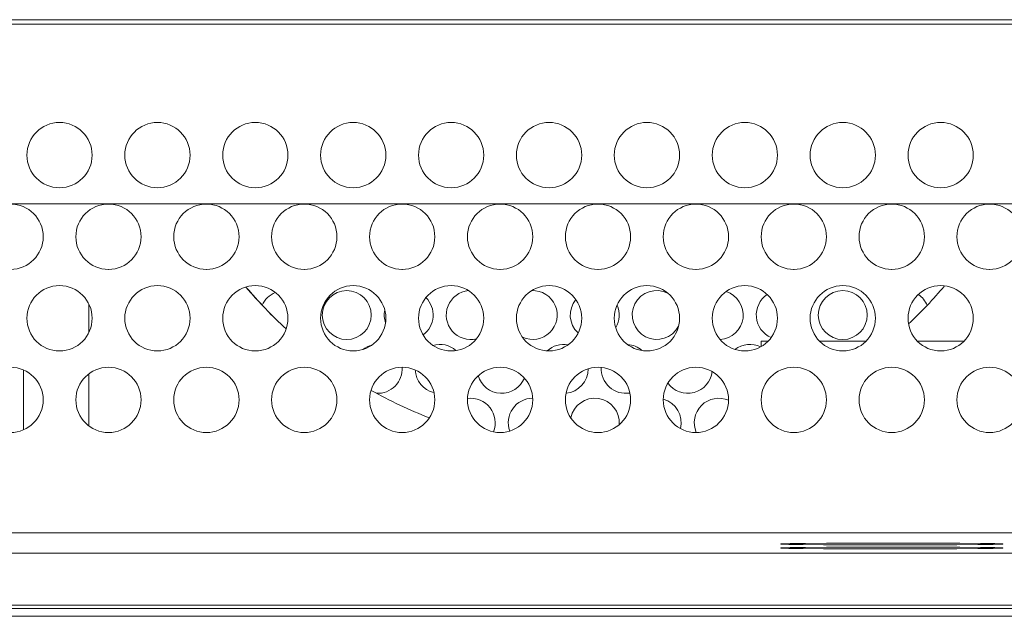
# Model space of a CAD drawing. Extents: x 0 to 841, y 0 to 594.
# Tile 38 of 88: x 674 to 704, y 263 to 281. Entities that reach past the tile are written whole.
import ezdxf

# ---------------------------------------------------------------- set-up
doc = ezdxf.new("R2010")
doc.units = 0

msp = doc.modelspace()

# ---------------------------------------------------------------- linework, layer by layer
at = {"color": 7, "lineweight": 13}
for p, q in [((646.068, 281.195), (754.407, 281.195)), ((754.268, 281.335), (646.208, 281.335)), ((737.738, 265.61), (662.752, 265.61)), ((664.717, 264.989), (735.738, 264.989)), ((662.718, 263.393), (737.738, 263.394)), ((662.717, 263.295), (737.738, 263.295)), ((662.705, 263.053), (737.738, 263.053))]:
    msp.add_line(p, q, dxfattribs=at)
at = {"color": 7, "lineweight": 13, "ltscale": 0.075}
for p, q in [((676.238, 275.69), (673.238, 275.69)), ((679.238, 275.69), (676.238, 275.69)), ((682.238, 275.69), (679.238, 275.69)), ((685.238, 275.69), (682.238, 275.69)), ((688.238, 275.69), (685.238, 275.69)), ((691.238, 275.69), (688.238, 275.69)), ((694.238, 275.69), (691.238, 275.69)), ((697.238, 275.69), (694.238, 275.69)), ((700.238, 275.69), (697.238, 275.69)), ((703.238, 275.69), (700.238, 275.69)), ((706.238, 275.69), (703.238, 275.69))]:
    msp.add_line(p, q, dxfattribs=at)
at = {"color": 7, "lineweight": 13, "ltscale": 0.000306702}
for p, q in [((676.231, 273.685), (676.244, 273.685)), ((679.231, 273.685), (679.244, 273.685)), ((682.231, 273.685), (682.244, 273.685)), ((685.231, 273.685), (685.244, 273.685)), ((688.231, 273.685), (688.244, 273.685)), ((691.231, 273.685), (691.244, 273.685))]:
    msp.add_line(p, q, dxfattribs=at)
at = {"color": 7, "lineweight": 13, "ltscale": 0.000308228}
for p, q in [((694.231, 273.685), (694.244, 273.685)), ((697.231, 273.685), (697.244, 273.685)), ((700.231, 273.685), (700.244, 273.685)), ((703.231, 273.685), (703.244, 273.685))]:
    msp.add_line(p, q, dxfattribs=at)
at = {"color": 7, "lineweight": 13, "ltscale": 0.021473}
msp.add_line((675.638, 272.614), (675.638, 271.755), dxfattribs=at)
at = {"color": 7, "lineweight": 13, "ltscale": 0.005354}
msp.add_line((696.238, 271.485), (696.452, 271.485), dxfattribs=at)
at = {"color": 7, "lineweight": 13, "ltscale": 0.004135}
msp.add_line((696.238, 271.319), (696.238, 271.485), dxfattribs=at)
at = {"color": 7, "lineweight": 13, "ltscale": 0.035713}
for p, q in [((698.023, 271.485), (699.452, 271.485)), ((701.024, 271.485), (702.452, 271.485))]:
    msp.add_line(p, q, dxfattribs=at)
at = {"color": 7, "lineweight": 13, "ltscale": 0.045814}
msp.add_line((673.638, 268.768), (673.638, 270.601), dxfattribs=at)
at = {"color": 7, "lineweight": 13, "ltscale": 0.039986}
msp.add_line((675.638, 270.484), (675.638, 268.885), dxfattribs=at)
at = {"color": 7, "lineweight": 13}
for points in [[(696.838, 265.269), (696.838, 265.269), (696.839, 265.269), (696.844, 265.27), (696.877, 265.273), (696.935, 265.275), (697.129, 265.28), (697.595, 265.287), (698.244, 265.292), (699.038, 265.296), (700.238, 265.298)], [(700.238, 265.239), (699.354, 265.24), (698.147, 265.245), (697.52, 265.251), (697.082, 265.257), (696.912, 265.262), (696.863, 265.265), (696.84, 265.267), (696.838, 265.268), (696.838, 265.268), (696.838, 265.268), (696.838, 265.268), (696.838, 265.269)], [(700.238, 265.298), (701.121, 265.297), (702.328, 265.292), (702.955, 265.286), (703.393, 265.279), (703.558, 265.275), (703.607, 265.272), (703.633, 265.27), (703.637, 265.269), (703.637, 265.269), (703.638, 265.269)], [(703.638, 265.269), (703.638, 265.268), (703.638, 265.268), (703.638, 265.268), (703.637, 265.268), (703.636, 265.267), (703.631, 265.267), (703.599, 265.264), (703.54, 265.261), (703.346, 265.256), (702.881, 265.25), (702.231, 265.244), (701.438, 265.241), (700.238, 265.239)], [(696.838, 265.146), (696.838, 265.147), (696.839, 265.147), (696.844, 265.148), (696.877, 265.151), (696.935, 265.153), (697.129, 265.158), (697.595, 265.165), (698.244, 265.17), (699.038, 265.174), (700.238, 265.176)], [(700.238, 265.117), (699.354, 265.118), (698.147, 265.123), (697.52, 265.128), (697.082, 265.135), (696.912, 265.14), (696.863, 265.143), (696.84, 265.145), (696.838, 265.146), (696.838, 265.146), (696.838, 265.146), (696.838, 265.146), (696.838, 265.146)], [(700.238, 265.176), (701.121, 265.175), (702.328, 265.17), (702.955, 265.164), (703.393, 265.157), (703.558, 265.153), (703.607, 265.15), (703.633, 265.148), (703.637, 265.147), (703.637, 265.147), (703.638, 265.147)], [(703.638, 265.147), (703.638, 265.146), (703.638, 265.146), (703.638, 265.146), (703.637, 265.146), (703.636, 265.145), (703.631, 265.144), (703.599, 265.142), (703.54, 265.139), (703.346, 265.134), (702.881, 265.128), (702.231, 265.122), (701.438, 265.118), (700.238, 265.117)]]:
    msp.add_lwpolyline(points, dxfattribs=at)
for centre, radius in [((674.738, 277.185), 1), ((677.738, 277.185), 1), ((680.738, 277.185), 1), ((683.738, 277.185), 1), ((686.738, 277.185), 1), ((689.738, 277.185), 1), ((692.738, 277.185), 1), ((695.738, 277.185), 1), ((698.738, 277.185), 1), ((701.738, 277.185), 1), ((673.238, 274.685), 1), ((676.238, 274.685), 1), ((679.238, 274.685), 1), ((682.238, 274.685), 1), ((685.238, 274.685), 1), ((688.238, 274.685), 1), ((691.238, 274.685), 1), ((694.238, 274.685), 1), ((697.238, 274.685), 1), ((700.238, 274.685), 1), ((703.238, 274.685), 1), ((674.738, 272.185), 1), ((677.738, 272.185), 1), ((680.738, 272.185), 1), ((683.738, 272.185), 1), ((686.738, 272.185), 1), ((689.738, 272.185), 1), ((692.738, 272.185), 1), ((695.738, 272.185), 1), ((698.738, 272.185), 1), ((701.738, 272.185), 1), ((683.538, 272.285), 0.75), ((698.738, 272.285), 0.75), ((673.238, 269.685), 1), ((676.238, 269.685), 1), ((679.238, 269.685), 1), ((682.238, 269.685), 1), ((685.238, 269.685), 1), ((688.238, 269.685), 1), ((691.238, 269.685), 1), ((694.238, 269.685), 1), ((697.238, 269.685), 1), ((700.238, 269.685), 1), ((703.238, 269.685), 1)]:
    msp.add_circle(centre, radius, dxfattribs=at)
for centre, radius, start, end in [((691.138, 282.185), 14, 220.2307, 225), ((691.138, 282.185), 14, 220.2307, 227.5083), ((691.138, 282.185), 14, 313.387, 319.9583), ((681.638, 272.285), 0.75, 112.721, 156.5928), ((685.438, 272.285), 0.75, 305.9769, 45.3477), ((687.338, 272.285), 0.75, 95.2954, 283.6179), ((689.238, 272.285), 0.75, 245.4684, 92.0255), ((691.138, 272.285), 0.75, 140.9087, 227.1557), ((693.038, 272.285), 0.75, 63.1408, 332.9968), ((694.938, 272.285), 0.75, 273.0546, 72.7182), ((696.838, 272.285), 0.75, 123.3859, 246.9202), ((700.638, 272.285), 0.75, 23.4085, 56.6194), ((685.438, 272.285), 0.75, 168.3674, 198.5875), ((691.138, 272.285), 0.75, 329.1793, 23.6449), ((684.488, 270.635), 0.75, 104.0222, 127.787), ((686.388, 270.635), 0.75, 48.38, 106.0957), ((690.188, 270.635), 0.75, 79.7685, 132.6589), ((692.088, 270.635), 0.75, 48.4571, 85.9617), ((695.888, 270.635), 0.75, 63.8782, 127.2569), ((684.488, 270.635), 0.75, 267.068, 3.8185), ((690.188, 270.635), 0.75, 275.5796, 360), ((692.088, 270.635), 0.75, 176.5626, 279.6333), ((686.388, 270.635), 0.75, 182.6072, 256.3524), ((688.288, 270.635), 0.75, 196.1151, 337.8173), ((693.988, 270.635), 0.75, 215.9026, 353.7169), ((691.138, 282.185), 14, 240.6901, 248.7798), ((687.338, 268.985), 0.75, 338.1221, 97.5774), ((689.238, 268.985), 0.75, 90.111, 199.948), ((691.138, 268.985), 0.75, 355.2552, 168.3043), ((694.938, 268.985), 0.75, 66.4431, 203.5777), ((693.038, 268.985), 0.75, 346.0327, 74.4989)]:
    msp.add_arc(centre, radius, start, end, dxfattribs=at)

doc.saveas('drawing.dxf')
